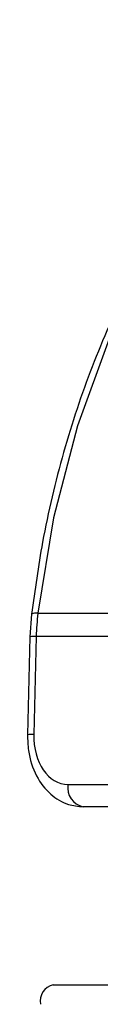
# Paper-space layout '2.5M DUO Wall Base Bracket' of a CAD drawing. Header units: millimetres. Extents: x 20 to 18989, y 40 to 14956.
# Tile 32 of 109: x 6844.49 to 6848.57, y 5854.46 to 5909.56. Entities that reach past the tile are written whole.
import ezdxf

# ---------------------------------------------------------------- set-up
doc = ezdxf.new("R2010")
doc.units = ezdxf.units.MM

psp = doc.layouts.new('2.5M DUO Wall Base Bracket')

# ---------------------------------------------------------------- linework, layer by layer
at = {"color": 7, "linetype": 'Continuous', "lineweight": 25, "ltscale": 2}
for p, q in [((6844.716, 5876.29), (6844.626, 5875.032)), ((6845.071, 5876.347), (6849.91, 5876.347)), ((6844.626, 5875.032), (6844.491, 5869.545)), ((6844.978, 5875.044), (6844.842, 5869.557)), ((6850.198, 5875.044), (6844.978, 5875.044)), ((6846.753, 5866.757), (6881.737, 5866.757)), ((6882.586, 5865.515), (6847.601, 5865.515)), ((6845.927, 5855.556), (6884.394, 5855.556))]:
    psp.add_line(p, q, dxfattribs=at)
at = {"color": 7, "linetype": 'Continuous', "lineweight": 25, "ltscale": 2, "flags": 128}
psp.add_lwpolyline([(6863.378, 5909.559), (6859.93, 5907.054), (6856.727, 5903.965), (6853.819, 5900.339), (6851.25, 5896.232), (6849.061, 5891.708), (6847.284, 5886.834), (6845.947, 5881.688), (6845.071, 5876.347)], dxfattribs=at)
at = {"color": 8, "linetype": 'Continuous', "lineweight": 25, "ltscale": 4}
for centre, radius, start, end in [((6844.971, 5875.834), 0.523, 79.0374, 119.2482), ((6844.876, 5872.92), 2.126, 87.2544, 96.7454), ((6844.74, 5867.444), 2.115, 87.2196, 96.7609)]:
    psp.add_arc(centre, radius, start, end, dxfattribs=at)
at = {"color": 7, "linetype": 'Continuous', "lineweight": 25, "ltscale": 4}
for centre, radius, start, end in [((6859.002, 5874.699), 14.028, 173.2556, 178.5928), ((6847.823, 5866.577), 1.085, 170.4634, 258.1913), ((6846.127, 5854.654), 0.924, 102.4795, 192.1141)]:
    psp.add_arc(centre, radius, start, end, dxfattribs=at)
psp.add_ellipse((6846.822, 5869.557), major_axis=(0.138, 2.798), ratio=0.706247, start_param=1.605618, end_param=3.176414, dxfattribs=at)
at = {"color": 7, "linetype": 'Continuous', "lineweight": 25, "ltscale": 2}
for points, knots in [([(6862.503, 5909.085), (6862.144, 5908.852), (6860.639, 5907.877), (6858.135, 5905.754), (6855.125, 5902.54), (6852.417, 5898.829), (6850.045, 5894.694), (6848.042, 5890.191), (6846.445, 5885.384), (6845.33, 5880.721), (6844.903, 5877.639), (6844.716, 5876.29)], [0, 0, 0, 0, 0.0385263, 0.1615684, 0.284864, 0.4084184, 0.5321308, 0.6559252, 0.7797454, 0.9035631, 1, 1, 1, 1]), ([(6844.491, 5869.545), (6844.499, 5869.25), (6844.52, 5868.439), (6844.919, 5867.227), (6845.716, 5866.186), (6846.667, 5865.605), (6847.322, 5865.542), (6847.601, 5865.515)], [0, 0, 0, 0, 0.145725, 0.400686, 0.632994, 0.843546, 1, 1, 1, 1])]:
    psp.add_open_spline(points, degree=3, knots=knots, dxfattribs=at)

doc.saveas('drawing.dxf')
